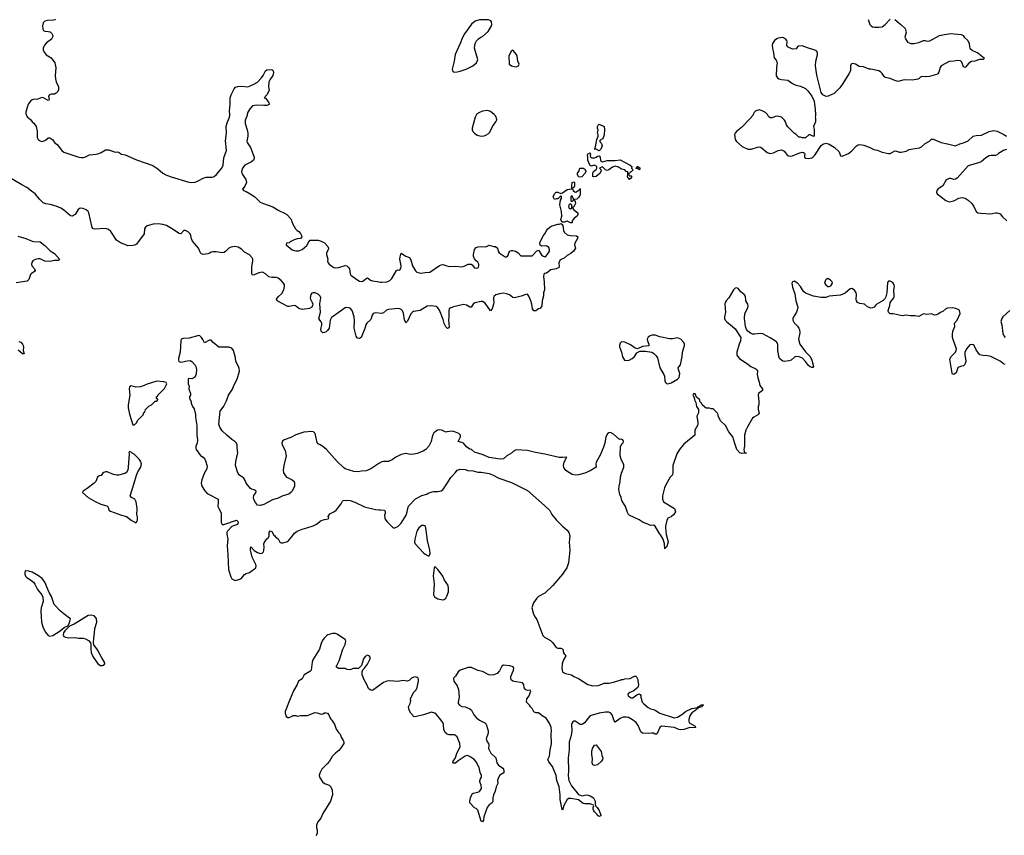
# Model space of a CAD drawing. Header units: inches. Extents: x 2293880 to 2522759, y 823965 to 1006879.
# Tile 230 of 256: x 2424655 to 2436981, y 900983 to 911188. Entities that reach past the tile are written whole.
import ezdxf

# ---------------------------------------------------------------- set-up
doc = ezdxf.new("R2010")
doc.units = ezdxf.units.IN
doc.header["$MEASUREMENT"] = 0
for name, color, linetype in [('C4920', 7, 'Continuous'), ('C4921', 7, 'Continuous'), ('C4930', 7, 'Continuous'), ('C4931', 7, 'Continuous')]:
    doc.layers.add(name, color=color, linetype=linetype)

msp = doc.modelspace()

# ---------------------------------------------------------------- linework, layer by layer
at = {"layer": 'C4920', "color": 5}
for points, elevation in [([(2424736, 910000), (2424750, 909971), (2424790, 909938), (2424811, 909910), (2424833, 909893), (2424861, 909850), (2424874, 909794), (2424873, 909713), (2424887, 909690), (2424912, 909672), (2424930, 909665), (2424950, 909667), (2424978, 909682), (2425010, 909711), (2425030, 909711), (2425070, 909685), (2425091, 909650), (2425125, 909625), (2425184, 909550), (2425206, 909530), (2425394, 909470), (2425430, 909463), (2425450, 909463), (2425470, 909469), (2425530, 909497), (2425610, 909505), (2425645, 909515), (2425674, 909526), (2425730, 909559), (2425770, 909558), (2425850, 909530), (2425870, 909535), (2425890, 909530), (2425930, 909507), (2425976, 909496), (2426115, 909435), (2426322, 909362), (2426382, 909322), (2426445, 909270), (2426485, 909245), (2426550, 909220), (2426770, 909154), (2426810, 909150), (2426850, 909154), (2426890, 909170), (2426950, 909205), (2426990, 909219), (2427070, 909219), (2427090, 909227), (2427117, 909250), (2427184, 909330), (2427203, 909370), (2427210, 909459), (2427244, 909550), (2427231, 909671), (2427244, 909770), (2427239, 909850), (2427250, 909898), (2427282, 909970), (2427285, 909990), (2427285, 910000)], 80), ([(2427504, 910000), (2427502, 909990), (2427478, 909930), (2427476, 909890), (2427502, 909810), (2427510, 909770), (2427510, 909730), (2427497, 909670), (2427504, 909650), (2427544, 909590), (2427589, 909470), (2427591, 909450), (2427581, 909430), (2427558, 909410), (2427472, 909368), (2427445, 909330), (2427433, 909290), (2427434, 909270), (2427443, 909250), (2427486, 909190), (2427493, 909150), (2427475, 909105), (2427458, 909082), (2427443, 909070), (2427456, 909050), (2427490, 909037), (2427539, 909010), (2427599, 908970), (2427667, 908907), (2427708, 908888), (2427825, 908845), (2427899, 908799), (2427970, 908768), (2427999, 908750), (2428050, 908697), (2428075, 908630), (2428108, 908570), (2428129, 908549), (2428150, 908536), (2428170, 908514), (2428182, 908490), (2428186, 908470), (2428171, 908449), (2428130, 908445), (2428090, 908434), (2428042, 908410), (2428030, 908398), (2427994, 908390), (2427992, 908370), (2428065, 908310), (2428110, 908296), (2428150, 908296), (2428190, 908314), (2428250, 908361), (2428273, 908410), (2428290, 908430), (2428390, 908429), (2428430, 908419), (2428470, 908395), (2428513, 908350), (2428519, 908330), (2428516, 908310), (2428495, 908270), (2428495, 908250), (2428511, 908190), (2428508, 908170), (2428514, 908150), (2428528, 908130), (2428563, 908103), (2428589, 908089), (2428610, 908084), (2428650, 908089), (2428730, 908113), (2428750, 908107), (2428769, 908089), (2428782, 908070), (2428790, 908010), (2428802, 907990), (2428887, 907930), (2428910, 907918), (2428930, 907913), (2428950, 907917), (2428990, 907951), (2429010, 907957), (2429048, 907930), (2429070, 907920), (2429130, 907914), (2429170, 907902), (2429190, 907902), (2429250, 907907), (2429290, 907925), (2429315, 907950), (2429370, 908051), (2429390, 908057), (2429410, 908056), (2429417, 908063), (2429424, 908076), (2429430, 908110), (2429415, 908190), (2429417, 908223), (2429424, 908256), (2429430, 908265), (2429488, 908228), (2429533, 908213), (2429550, 908185), (2429570, 908110), (2429610, 908045), (2429628, 908028), (2429676, 908016), (2429730, 908025), (2429790, 908029), (2429910, 908111), (2429930, 908121), (2429950, 908124), (2430000, 908109)], 80), ([(2430000, 907334), (2429990, 907344), (2429970, 907387), (2429958, 907438), (2429912, 907552), (2429890, 907584), (2429870, 907599), (2429810, 907609), (2429755, 907605), (2429670, 907550), (2429583, 907537), (2429570, 907530), (2429550, 907506), (2429510, 907415), (2429490, 907395), (2429473, 907433), (2429458, 907518), (2429445, 907545), (2429430, 907563), (2429412, 907572), (2429390, 907575), (2429270, 907562), (2429247, 907553), (2429210, 907519), (2429190, 907511), (2429110, 907520), (2429081, 907510), (2429069, 907491), (2429050, 907438), (2429001, 907390), (2428988, 907372), (2428974, 907326), (2428930, 907213), (2428910, 907200), (2428885, 907205), (2428875, 907215), (2428868, 907228), (2428843, 907330), (2428845, 907415), (2428841, 907470), (2428818, 907550), (2428790, 907579), (2428752, 907588), (2428730, 907583), (2428581, 907479), (2428560, 907460), (2428542, 907430), (2428530, 907327), (2428510, 907301), (2428490, 907284), (2428470, 907273), (2428450, 907270), (2428430, 907289), (2428425, 907310), (2428439, 907370), (2428436, 907390), (2428429, 907409), (2428410, 907430), (2428400, 907450), (2428422, 907530), (2428413, 907633), (2428423, 907710), (2428415, 907730), (2428393, 907753), (2428353, 907770), (2428330, 907772), (2428313, 907767), (2428300, 907750), (2428290, 907710), (2428295, 907690), (2428318, 907650), (2428324, 907630), (2428321, 907610), (2428311, 907590), (2428284, 907576), (2428190, 907563), (2428150, 907576), (2428107, 907607), (2428090, 907610), (2428030, 907598), (2428010, 907601), (2427876, 907670), (2427870, 907693), (2427890, 907720), (2427936, 907764), (2427962, 907810), (2427970, 907850), (2427968, 907870), (2427959, 907890), (2427930, 907925), (2427890, 907955), (2427870, 907962), (2427810, 907962), (2427772, 907970), (2427730, 908010), (2427704, 908024), (2427690, 908028), (2427650, 908022), (2427590, 907994), (2427570, 907993), (2427561, 908010), (2427560, 908030), (2427562, 908090), (2427573, 908170), (2427572, 908190), (2427564, 908210), (2427530, 908245), (2427470, 908279), (2427430, 908318), (2427390, 908344), (2427349, 908351), (2427296, 908344), (2427273, 908330), (2427231, 908289), (2427210, 908277), (2427190, 908271), (2427115, 908285), (2427075, 908285), (2427050, 908278), (2427033, 908267), (2427010, 908259), (2426950, 908251), (2426930, 908260), (2426920, 908270), (2426895, 908330), (2426816, 908416), (2426806, 908446), (2426798, 908490), (2426789, 908510), (2426766, 908530), (2426730, 908551), (2426710, 908550), (2426672, 908508), (2426650, 908512), (2426557, 908577), (2426491, 908611), (2426445, 908625), (2426387, 908633), (2426326, 908630), (2426250, 908607), (2426230, 908593), (2426218, 908570), (2426214, 908510), (2426119, 908381), (2426093, 908367), (2426070, 908362), (2426010, 908360), (2425990, 908365), (2425918, 908398), (2425868, 908428), (2425797, 908537), (2425765, 908565), (2425730, 908574), (2425590, 908567), (2425570, 908577), (2425562, 908590), (2425521, 908770), (2425510, 908790), (2425488, 908808), (2425450, 908825), (2425410, 908829), (2425387, 908813), (2425350, 908749), (2425310, 908729), (2425290, 908733), (2425202, 908810), (2425170, 908830), (2425110, 908855), (2425035, 908875), (2424983, 908883), (2424950, 908895), (2424901, 908941), (2424850, 909011), (2424802, 909042), (2424742, 909090), (2424681, 909121), (2424519, 909219)], 80), ([(2424630, 908478), (2424732, 908452), (2424810, 908415), (2424830, 908411), (2424911, 908410), (2424970, 908364), (2425037, 908297), (2425090, 908262), (2425151, 908190), (2425144, 908176), (2425090, 908175), (2425030, 908162), (2424970, 908166), (2424910, 908194), (2424890, 908196), (2424850, 908188), (2424818, 908170), (2424805, 908150), (2424801, 908130), (2424805, 908110), (2424839, 908070), (2424847, 908050), (2424841, 908039), (2424799, 908010), (2424790, 907999), (2424770, 907939), (2424750, 907916), (2424610, 907895)], 80), ([(2430000, 906031), (2429990, 906029), (2429938, 906050), (2429910, 906055), (2429885, 906050), (2429851, 906029), (2429841, 906019), (2429826, 905994), (2429817, 905970), (2429806, 905910), (2429775, 905850), (2429739, 905810), (2429706, 905790), (2429630, 905758), (2429590, 905750), (2429547, 905747), (2429490, 905759), (2429430, 905746), (2429364, 905716), (2429319, 905681), (2429290, 905667), (2429270, 905662), (2429210, 905661), (2429190, 905654), (2429150, 905634), (2429052, 905568), (2428990, 905542), (2428930, 905540), (2428890, 905531), (2428836, 905536), (2428730, 905569), (2428710, 905584), (2428630, 905661), (2428497, 905810), (2428450, 905849), (2428418, 905870), (2428390, 905882), (2428377, 905897), (2428352, 906010), (2428343, 906023), (2428331, 906031), (2428310, 906035), (2428210, 906028), (2428110, 905992), (2428050, 905960), (2427967, 905933), (2427946, 905914), (2427937, 905890), (2427939, 905870), (2427976, 905796), (2427990, 905730), (2427960, 905610), (2427954, 905550), (2427958, 905518), (2427964, 905504), (2427990, 905470), (2428065, 905430), (2428091, 905410), (2428096, 905390), (2428095, 905350), (2428067, 905290), (2428051, 905270), (2428025, 905250), (2427950, 905232), (2427890, 905200), (2427818, 905182), (2427710, 905120), (2427670, 905109), (2427633, 905113), (2427605, 905145), (2427586, 905186), (2427581, 905210), (2427586, 905234), (2427612, 905268), (2427613, 905290), (2427590, 905305), (2427555, 905315), (2427543, 905323), (2427489, 905389), (2427475, 905430), (2427459, 905450), (2427407, 905487), (2427390, 905510), (2427382, 905530), (2427358, 905610), (2427362, 905658), (2427386, 905770), (2427377, 905830), (2427377, 905870), (2427369, 905889), (2427349, 905910), (2427310, 905936), (2427248, 905988), (2427190, 906045), (2427159, 906090), (2427149, 906129), (2427164, 906290), (2427210, 906351), (2427243, 906417), (2427268, 906492), (2427317, 906563), (2427335, 906610), (2427376, 906690), (2427407, 906790), (2427403, 906823), (2427393, 906850), (2427359, 906910), (2427357, 906957), (2427333, 907050), (2427310, 907079), (2427272, 907092), (2427148, 907090), (2427075, 907150), (2427050, 907178), (2427030, 907177), (2426970, 907144), (2426948, 907188), (2426931, 907210), (2426910, 907232), (2426896, 907236), (2426776, 907204), (2426701, 907199), (2426678, 907190), (2426670, 907170), (2426665, 907030), (2426641, 906950), (2426641, 906930), (2426648, 906910), (2426670, 906904), (2426694, 906906), (2426750, 906921), (2426790, 906925), (2426810, 906911), (2426850, 906865), (2426859, 906850), (2426868, 906810), (2426864, 906756), (2426850, 906718), (2426835, 906705), (2426810, 906695), (2426770, 906698), (2426765, 906690), (2426762, 906630), (2426777, 906597), (2426772, 906570), (2426791, 906510), (2426791, 906490), (2426782, 906470), (2426782, 906450), (2426802, 906410), (2426802, 906390), (2426818, 906350), (2426837, 906317), (2426855, 906250), (2426855, 906210), (2426871, 906109), (2426871, 905990), (2426881, 905930), (2426876, 905890), (2426861, 905850), (2426859, 905830), (2426863, 905810), (2426917, 905737), (2426953, 905713), (2426971, 905690), (2426981, 905670), (2427000, 905600), (2426996, 905570), (2426966, 905510), (2426936, 905430), (2426926, 905390), (2426936, 905350), (2426971, 905291), (2427001, 905261), (2427025, 905245), (2427138, 905190), (2427141, 905150), (2427137, 905097), (2427146, 905070), (2427164, 905044), (2427175, 905015), (2427178, 904898), (2427190, 904871), (2427211, 904871), (2427370, 904926), (2427386, 904910), (2427391, 904891), (2427382, 904870), (2427330, 904856), (2427310, 904845), (2427256, 904790), (2427247, 904770), (2427247, 904750), (2427259, 904690), (2427251, 904610), (2427262, 904490), (2427270, 904310), (2427296, 904216), (2427311, 904190), (2427350, 904172), (2427370, 904173), (2427410, 904188), (2427434, 904206), (2427470, 904245), (2427490, 904257), (2427530, 904270), (2427563, 904297), (2427590, 904311), (2427610, 904330), (2427613, 904350), (2427609, 904370), (2427564, 904464), (2427544, 904550), (2427543, 904577), (2427550, 904591), (2427588, 904548), (2427630, 904520), (2427670, 904509), (2427690, 904511), (2427706, 904530), (2427712, 904548), (2427717, 904590), (2427713, 904630), (2427717, 904643), (2427750, 904694), (2427762, 904698), (2427776, 904724), (2427778, 904770), (2427789, 904791), (2427810, 904782), (2427838, 904738), (2427850, 904731), (2427858, 904718), (2427890, 904691), (2427912, 904650), (2427930, 904643), (2427950, 904643), (2428010, 904659), (2428055, 904710), (2428095, 904765), (2428130, 904790), (2428190, 904815), (2428250, 904828), (2428330, 904855), (2428370, 904875), (2428430, 904922), (2428470, 904935), (2428518, 904942), (2428526, 904950), (2428518, 904970), (2428536, 905004), (2428589, 905030), (2428617, 905050), (2428678, 905130), (2428696, 905164), (2428706, 905170), (2428730, 905176), (2428790, 905171), (2428850, 905151), (2428970, 905091), (2429110, 905059), (2429150, 905055), (2429170, 905057), (2429222, 905050), (2429231, 905031), (2429231, 905010), (2429223, 904990), (2429224, 904950), (2429230, 904938), (2429251, 904910), (2429330, 904831), (2429350, 904831), (2429390, 904848), (2429432, 904890), (2429492, 904990), (2429506, 905030), (2429512, 905070), (2429521, 905099), (2429609, 905191), (2429690, 905236), (2429750, 905251), (2429770, 905265), (2429818, 905282), (2429834, 905286), (2429890, 905285), (2429930, 905292), (2429950, 905305), (2430000, 905381)], 120), ([(2424643, 907163), (2424670, 907152), (2424690, 907130), (2424700, 907110), (2424703, 907090), (2424698, 907050), (2424711, 907009), (2424690, 907006), (2424635, 907055)], 80), ([(2430000, 904135), (2429974, 904174), (2429950, 904224), (2429930, 904254), (2429890, 904309), (2429850, 904348), (2429843, 904330), (2429829, 904230), (2429843, 904130), (2429836, 903990), (2429848, 903968), (2429890, 903943), (2429910, 903936), (2429950, 903930), (2429970, 903933), (2429990, 903948), (2430000, 903975)], 120), ([(2430000, 902252), (2429984, 902264), (2429964, 902304), (2429960, 902370), (2429950, 902392), (2429912, 902450), (2429870, 902497), (2429850, 902512), (2429810, 902525), (2429710, 902490), (2429606, 902466), (2429590, 902470), (2429550, 902509), (2429529, 902550), (2429524, 902590), (2429544, 902630), (2429549, 902650), (2429553, 902670), (2429549, 902690), (2429583, 902770), (2429616, 902804), (2429630, 902831), (2429649, 902910), (2429649, 902930), (2429641, 902950), (2429630, 902959), (2429610, 902965), (2429590, 902963), (2429558, 902950), (2429530, 902921), (2429510, 902912), (2429450, 902918), (2429390, 902907), (2429290, 902917), (2429250, 902912), (2429210, 902896), (2429090, 902806), (2429070, 902796), (2429050, 902797), (2429030, 902810), (2429021, 902821), (2429002, 902870), (2428966, 902926), (2428942, 902990), (2428942, 903030), (2428949, 903051), (2428970, 903072), (2429010, 903125), (2429042, 903190), (2429042, 903210), (2429030, 903228), (2429010, 903238), (2428980, 903220), (2428958, 903190), (2428932, 903108), (2428894, 903070), (2428831, 903069), (2428790, 903055), (2428756, 903056), (2428730, 903068), (2428646, 903070), (2428618, 903090), (2428655, 903165), (2428699, 903310), (2428729, 903370), (2428739, 903410), (2428735, 903430), (2428630, 903499), (2428610, 903506), (2428570, 903509), (2428511, 903489), (2428499, 903481), (2428466, 903450), (2428443, 903417), (2428423, 903370), (2428406, 903310), (2428323, 903177), (2428316, 903150), (2428303, 903050), (2428288, 903032), (2428216, 902990), (2428190, 902939), (2428147, 902913), (2428139, 902901), (2428128, 902870), (2428084, 902790), (2428040, 902690), (2427979, 902530), (2427977, 902510), (2427991, 902471), (2428010, 902455), (2428030, 902455), (2428066, 902474), (2428070, 902482), (2428110, 902482), (2428130, 902472), (2428170, 902481), (2428258, 902482), (2428350, 902518), (2428377, 902517), (2428430, 902498), (2428450, 902501), (2428470, 902515), (2428490, 902517), (2428510, 902511), (2428526, 902490), (2428537, 902457), (2428550, 902434), (2428564, 902424), (2428582, 902390), (2428595, 902375), (2428618, 902310), (2428645, 902270), (2428665, 902250), (2428678, 902210), (2428705, 902170), (2428711, 902150), (2428711, 902130), (2428672, 902068), (2428650, 902043), (2428608, 902012), (2428565, 901970), (2428531, 901909), (2428504, 901876), (2428439, 901810), (2428410, 901758), (2428405, 901730), (2428408, 901710), (2428447, 901650), (2428472, 901630), (2428530, 901611), (2428551, 901591), (2428568, 901548), (2428570, 901490), (2428545, 901410), (2428450, 901254), (2428425, 901195), (2428386, 901150), (2428371, 901110), (2428371, 901070), (2428378, 901050), (2428378, 901010), (2428372, 900990), (2428365, 900975)], 120)]:
    msp.add_lwpolyline(points, dxfattribs=dict(at, elevation=elevation))
at = {"layer": 'C4920', "color": 5, "elevation": 120}
for points in [[(2426370, 906664), (2426250, 906629), (2426212, 906610), (2426165, 906595), (2426110, 906592), (2426050, 906608), (2426030, 906595), (2426026, 906570), (2426034, 906490), (2426014, 906370), (2426012, 906330), (2426030, 906251), (2426070, 906118), (2426090, 906118), (2426122, 906150), (2426130, 906172), (2426206, 906250), (2426206, 906270), (2426222, 906278), (2426228, 906310), (2426270, 906352), (2426306, 906370), (2426350, 906414), (2426370, 906414), (2426386, 906430), (2426382, 906442), (2426366, 906450), (2426366, 906470), (2426382, 906478), (2426386, 906490), (2426468, 906572), (2426495, 906630), (2426488, 906648), (2426458, 906658)], [(2426030, 905786), (2426022, 905770), (2426025, 905750), (2426014, 905590), (2426007, 905553), (2425990, 905522), (2425970, 905509), (2425890, 905489), (2425870, 905489), (2425830, 905499), (2425750, 905529), (2425730, 905529), (2425710, 905522), (2425692, 905510), (2425675, 905485), (2425650, 905482), (2425630, 905462), (2425607, 905410), (2425589, 905390), (2425499, 905321), (2425451, 905290), (2425441, 905270), (2425510, 905211), (2425600, 905160), (2425670, 905125), (2425746, 905106), (2425763, 905090), (2425771, 905050), (2425790, 905037), (2425930, 904987), (2425990, 904971), (2426050, 904925), (2426110, 904894), (2426127, 904913), (2426128, 904930), (2426128, 904970), (2426122, 904990), (2426125, 905070), (2426114, 905154), (2426097, 905190), (2426054, 905210), (2426036, 905230), (2426089, 905390), (2426116, 905490), (2426133, 905530), (2426172, 905588), (2426179, 905630), (2426166, 905666), (2426150, 905689), (2426086, 905750), (2426063, 905763), (2426050, 905778)], [(2429710, 904861), (2429690, 904859), (2429650, 904829), (2429626, 904790), (2429600, 904690), (2429598, 904650), (2429606, 904630), (2429710, 904518), (2429730, 904500), (2429770, 904478), (2429782, 904478), (2429794, 904510), (2429789, 904550), (2429758, 904670), (2429739, 904830), (2429730, 904854)], [(2424727, 904293), (2424722, 904290), (2424718, 904270), (2424718, 904250), (2424726, 904226), (2424742, 904210), (2424790, 904181), (2424826, 904150), (2424844, 904124), (2424878, 904058), (2424933, 903993), (2424944, 903964), (2424948, 903910), (2424925, 903830), (2424919, 903790), (2424929, 903650), (2424946, 903590), (2424974, 903530), (2425010, 903484), (2425030, 903473), (2425070, 903483), (2425161, 903539), (2425210, 903582), (2425256, 903604), (2425277, 903643), (2425292, 903692), (2425250, 903719), (2425166, 903786), (2425087, 903870), (2425054, 903970), (2425022, 904022), (2424969, 904149), (2424935, 904195), (2424889, 904230), (2424810, 904276), (2424770, 904289)], [(2425550, 903738), (2425512, 903732), (2425335, 903625), (2425280, 903600), (2425220, 903540), (2425205, 903515), (2425197, 903490), (2425207, 903470), (2425230, 903460), (2425270, 903454), (2425350, 903457), (2425390, 903451), (2425450, 903451), (2425480, 903440), (2425518, 903418), (2425543, 903390), (2425547, 903370), (2425544, 903310), (2425548, 903272), (2425570, 903221), (2425631, 903130), (2425667, 903107), (2425690, 903106), (2425709, 903111), (2425718, 903122), (2425722, 903130), (2425716, 903150), (2425682, 903202), (2425630, 903302), (2425584, 903364), (2425578, 903390), (2425581, 903450), (2425592, 903510), (2425595, 903570), (2425622, 903650), (2425617, 903697), (2425589, 903729)]]:
    msp.add_lwpolyline(points, close=True, dxfattribs=at)
at = {"layer": 'C4921', "color": 5, "elevation": 80}
for points in [[(2425104, 911196), (2425093, 911187), (2425078, 911182), (2425002, 911178), (2424970, 911170), (2424950, 911149), (2424942, 911110), (2424945, 911070), (2424953, 911053), (2424970, 911044), (2425010, 911042), (2425035, 911035), (2425057, 911017), (2425068, 910990), (2425066, 910970), (2425054, 910946), (2424990, 910898), (2424965, 910870), (2424949, 910830), (2424950, 910810), (2424962, 910782), (2424986, 910750), (2425050, 910713), (2425096, 910650), (2425107, 910587), (2425099, 910490), (2425101, 910450), (2425112, 910412), (2425142, 910350), (2425140, 910310), (2425131, 910289), (2425112, 910268), (2425090, 910258), (2425050, 910256), (2425028, 910250), (2425017, 910230), (2425024, 910190), (2425020, 910180), (2425010, 910176), (2424952, 910212), (2424930, 910216), (2424870, 910189), (2424830, 910192), (2424810, 910187), (2424788, 910170), (2424762, 910130), (2424747, 910090), (2424733, 910030), (2424731, 910010), (2424736, 910000)], [(2427285, 910000), (2427282, 910050), (2427289, 910129), (2427288, 910212), (2427301, 910250), (2427338, 910322), (2427357, 910343), (2427386, 910354), (2427430, 910358), (2427510, 910350), (2427530, 910355), (2427595, 910385), (2427630, 910408), (2427681, 910459), (2427704, 910490), (2427730, 910547), (2427750, 910561), (2427810, 910565), (2427827, 910547), (2427830, 910526), (2427823, 910490), (2427785, 910435), (2427774, 910410), (2427769, 910350), (2427776, 910304), (2427750, 910249), (2427714, 910210), (2427730, 910205), (2427750, 910186), (2427774, 910150), (2427781, 910130), (2427770, 910121), (2427750, 910115), (2427710, 910113), (2427620, 910120), (2427570, 910110), (2427541, 910079), (2427510, 910030), (2427504, 910000)]]:
    msp.add_lwpolyline(points, dxfattribs=at)
at = {"layer": 'C4930', "color": 5}
for points, elevation in [([(2430372, 910000), (2430355, 909970), (2430317, 909830), (2430317, 909810), (2430328, 909788), (2430347, 909767), (2430383, 909743), (2430430, 909730), (2430470, 909734), (2430490, 909742), (2430520, 909760), (2430539, 909781), (2430572, 909850), (2430616, 909910), (2430626, 909934), (2430622, 909962), (2430606, 909990), (2430594, 910000)], 120), ([(2433838, 910000), (2433833, 909990), (2433800, 909950), (2433690, 909841), (2433627, 909790), (2433611, 909770), (2433604, 909750), (2433611, 909691), (2433626, 909666), (2433701, 909601), (2433770, 909570), (2433810, 909567), (2433890, 909595), (2433917, 909597), (2433933, 909593), (2434010, 909528), (2434050, 909515), (2434090, 909524), (2434150, 909553), (2434190, 909559), (2434224, 909544), (2434243, 909523), (2434265, 909490), (2434290, 909482), (2434330, 909486), (2434410, 909520), (2434450, 909530), (2434468, 909528), (2434480, 909520), (2434485, 909510), (2434479, 909490), (2434479, 909470), (2434483, 909463), (2434496, 909456), (2434530, 909452), (2434570, 909461), (2434584, 909470), (2434607, 909493), (2434686, 909614), (2434710, 909631), (2434750, 909642), (2434790, 909631), (2434852, 909592), (2434915, 909535), (2434930, 909486), (2434950, 909481), (2435030, 909515), (2435070, 909548), (2435130, 909610), (2435150, 909624), (2435170, 909628), (2435220, 909620), (2435290, 909594), (2435346, 909566), (2435390, 909557), (2435450, 909530), (2435530, 909513), (2435550, 909516), (2435610, 909548), (2435630, 909545), (2435670, 909531), (2435691, 909531), (2435750, 909542), (2435790, 909565), (2435810, 909570), (2435917, 909583), (2435943, 909597), (2435990, 909638), (2436043, 909670), (2436070, 909694), (2436090, 909693), (2436192, 909652), (2436270, 909637), (2436370, 909608), (2436425, 909635), (2436470, 909646), (2436530, 909671), (2436590, 909730), (2436630, 909740), (2436695, 909745), (2436790, 909788), (2436850, 909800), (2436890, 909793), (2436973, 909753), (2437010, 909731)], 120), ([(2434616, 910000), (2434616, 909984), (2434612, 909970), (2434618, 909950), (2434618, 909910), (2434592, 909850), (2434599, 909819), (2434600, 909740), (2434590, 909728), (2434550, 909748), (2434533, 909747), (2434490, 909708), (2434452, 909708), (2434430, 909718), (2434410, 909718), (2434370, 909758), (2434350, 909768), (2434270, 909848), (2434254, 909874), (2434241, 909910), (2434229, 909930), (2434190, 909969), (2434161, 909979), (2434130, 909981), (2434070, 909961), (2434050, 909961), (2434030, 909979), (2434016, 910000)], 120), ([(2437010, 909564), (2436969, 909551), (2436907, 909513), (2436890, 909497), (2436871, 909489), (2436810, 909489), (2436790, 909484), (2436750, 909458), (2436691, 909410), (2436670, 909400), (2436530, 909361), (2436390, 909207), (2436370, 909194), (2436350, 909190), (2436310, 909201), (2436290, 909200), (2436266, 909190), (2436250, 909176), (2436209, 909111), (2436152, 909070), (2436137, 909050), (2436130, 909030), (2436140, 909010), (2436250, 908924), (2436290, 908910), (2436350, 908920), (2436410, 908956), (2436430, 908961), (2436458, 908962), (2436490, 908954), (2436530, 908931), (2436570, 908891), (2436599, 908850), (2436627, 908790), (2436650, 908773), (2436687, 908767), (2436810, 908758), (2436870, 908771), (2436890, 908771), (2436930, 908758), (2436960, 908720), (2437011, 908670)], 120), ([(2430000, 908109), (2430030, 908100), (2430110, 908106), (2430190, 908097), (2430217, 908103), (2430270, 908129), (2430290, 908130), (2430308, 908128), (2430320, 908120), (2430350, 908085), (2430370, 908079), (2430390, 908084), (2430397, 908090), (2430403, 908110), (2430401, 908130), (2430390, 908153), (2430369, 908169), (2430350, 908194), (2430335, 908230), (2430335, 908250), (2430350, 908312), (2430370, 908338), (2430393, 908347), (2430430, 908351), (2430490, 908347), (2430530, 908365), (2430590, 908351), (2430610, 908351), (2430636, 908330), (2430646, 908290), (2430658, 908270), (2430730, 908223), (2430750, 908221), (2430762, 908230), (2430770, 908242), (2430776, 908270), (2430789, 908290), (2430810, 908300), (2430830, 908301), (2430862, 908290), (2430895, 908270), (2430930, 908235), (2431050, 908232), (2431070, 908234), (2431080, 908240), (2431130, 908298), (2431150, 908303), (2431185, 908245), (2431208, 908228), (2431230, 908221), (2431250, 908236), (2431275, 908270), (2431287, 908290), (2431289, 908310), (2431277, 908337), (2431250, 908359), (2431190, 908355), (2431170, 908365), (2431166, 908386), (2431171, 908410), (2431210, 908488), (2431237, 908523), (2431248, 908550), (2431266, 908570), (2431310, 908606), (2431390, 908631), (2431410, 908631), (2431430, 908638), (2431447, 908627), (2431454, 908614), (2431462, 908550), (2431470, 908531), (2431510, 908497), (2431548, 908488), (2431625, 908485), (2431642, 908470), (2431638, 908450), (2431606, 908390), (2431601, 908370), (2431611, 908330), (2431588, 908292), (2431556, 908264), (2431510, 908237), (2431470, 908205), (2431432, 908188), (2431422, 908178), (2431405, 908150), (2431407, 908090), (2431398, 908082), (2431371, 908070), (2431302, 908058), (2431250, 908018), (2431228, 908012), (2431217, 908003), (2431213, 907970), (2431220, 907910), (2431225, 907810), (2431214, 907770), (2431212, 907732), (2431197, 907670), (2431190, 907609), (2431170, 907575), (2431150, 907569), (2431116, 907544), (2431090, 907545), (2431073, 907570), (2431065, 907630), (2431054, 907670), (2431028, 907728), (2431010, 907752), (2430990, 907751), (2430934, 907730), (2430850, 907707), (2430830, 907713), (2430787, 907747), (2430750, 907760), (2430710, 907766), (2430660, 907760), (2430615, 907745), (2430596, 907730), (2430586, 907714), (2430584, 907690), (2430589, 907650), (2430586, 907630), (2430570, 907569), (2430550, 907545), (2430483, 907643), (2430450, 907663), (2430430, 907664), (2430354, 907646), (2430333, 907630), (2430308, 907592), (2430290, 907591), (2430250, 907616), (2430210, 907623), (2430084, 907596), (2430050, 907584), (2430033, 907570), (2430026, 907550), (2430028, 907472), (2430024, 907430), (2430033, 907347), (2430028, 907332), (2430010, 907325), (2430000, 907334)], 80), ([(2436990, 906874), (2436970, 906881), (2436930, 906914), (2436810, 906973), (2436770, 906983), (2436710, 906985), (2436675, 906995), (2436632, 907050), (2436604, 907110), (2436590, 907121), (2436570, 907126), (2436550, 907118), (2436510, 907075), (2436488, 907030), (2436485, 906990), (2436495, 906950), (2436499, 906910), (2436487, 906873), (2436470, 906855), (2436446, 906854), (2436410, 906842), (2436398, 906830), (2436377, 906770), (2436350, 906749), (2436334, 906754), (2436327, 906767), (2436300, 906940), (2436301, 906950), (2436313, 906970), (2436369, 907030), (2436379, 907050), (2436381, 907070), (2436375, 907090), (2436332, 907210), (2436330, 907250), (2436336, 907290), (2436360, 907350), (2436359, 907390), (2436392, 907430), (2436429, 907510), (2436418, 907550), (2436410, 907558), (2436374, 907574), (2436330, 907581), (2436270, 907579), (2436250, 907569), (2436210, 907537), (2436190, 907529), (2436150, 907503), (2436130, 907496), (2436110, 907493), (2436066, 907506), (2436010, 907501), (2435970, 907506), (2435910, 907476), (2435863, 907483), (2435802, 907482), (2435750, 907489), (2435704, 907484), (2435590, 907506), (2435550, 907509), (2435530, 907530), (2435527, 907550), (2435546, 907610), (2435553, 907650), (2435596, 907710), (2435600, 907730), (2435596, 907810), (2435607, 907850), (2435603, 907870), (2435591, 907890), (2435570, 907910), (2435550, 907918), (2435530, 907916), (2435519, 907901), (2435510, 907770), (2435498, 907722), (2435485, 907695), (2435464, 907676), (2435377, 907623), (2435350, 907593), (2435330, 907581), (2435310, 907577), (2435270, 907597), (2435230, 907629), (2435170, 907638), (2435141, 907650), (2435130, 907670), (2435127, 907690), (2435132, 907750), (2435127, 907770), (2435104, 907804), (2435070, 907826), (2435050, 907821), (2434990, 907767), (2434930, 907741), (2434790, 907730), (2434748, 907712), (2434690, 907712), (2434590, 907730), (2434490, 907768), (2434467, 907787), (2434430, 907848), (2434390, 907892), (2434350, 907915), (2434327, 907910), (2434319, 907890), (2434330, 907843), (2434359, 907759), (2434370, 907670), (2434394, 907590), (2434392, 907570), (2434379, 907530), (2434337, 907463), (2434332, 907450), (2434334, 907430), (2434350, 907397), (2434393, 907353), (2434410, 907330), (2434418, 907310), (2434420, 907270), (2434403, 907190), (2434422, 907130), (2434490, 907034), (2434550, 906975), (2434573, 906930), (2434591, 906849), (2434582, 906838), (2434570, 906837), (2434550, 906844), (2434530, 906860), (2434493, 906913), (2434453, 906953), (2434411, 906971), (2434370, 906972), (2434354, 906966), (2434312, 906928), (2434282, 906918), (2434230, 906912), (2434210, 906917), (2434190, 906927), (2434168, 906948), (2434157, 906977), (2434144, 907050), (2434145, 907130), (2434130, 907156), (2434050, 907208), (2433956, 907256), (2433930, 907261), (2433853, 907253), (2433830, 907254), (2433805, 907265), (2433770, 907290), (2433753, 907313), (2433740, 907350), (2433730, 907450), (2433734, 907510), (2433770, 907582), (2433774, 907610), (2433770, 907630), (2433746, 907670), (2433742, 907730), (2433726, 907750), (2433684, 907784), (2433650, 907824), (2433630, 907833), (2433610, 907828), (2433590, 907810), (2433532, 907708), (2433497, 907670), (2433487, 907650), (2433481, 907630), (2433490, 907530), (2433477, 907470), (2433479, 907450), (2433487, 907430), (2433506, 907406), (2433579, 907350), (2433610, 907319), (2433683, 907210), (2433679, 907170), (2433661, 907130), (2433631, 907030), (2433634, 906990), (2433640, 906980), (2433667, 906947), (2433770, 906877), (2433807, 906847), (2433870, 906819), (2433881, 906810), (2433890, 906790), (2433888, 906750), (2433893, 906713), (2433913, 906653), (2433921, 906610), (2433955, 906570), (2433954, 906550), (2433903, 906510), (2433899, 906490), (2433907, 906410), (2433906, 906370), (2433898, 906350), (2433898, 906310), (2433911, 906270), (2433902, 906250), (2433844, 906216), (2433830, 906202), (2433765, 906095), (2433743, 906050), (2433727, 905990), (2433727, 905853), (2433718, 905810), (2433724, 905784), (2433730, 905774), (2433754, 905770), (2433750, 905766), (2433690, 905762), (2433670, 905769), (2433634, 905810), (2433606, 905886), (2433584, 905970), (2433533, 906030), (2433489, 906109), (2433429, 906170), (2433398, 906230), (2433398, 906250), (2433390, 906266), (2433346, 906310), (2433330, 906318), (2433310, 906318), (2433290, 906326), (2433250, 906326), (2433230, 906338), (2433198, 906370), (2433188, 906390), (2433168, 906410), (2433168, 906430), (2433127, 906467), (2433110, 906506), (2433090, 906506), (2433082, 906490), (2433100, 906460), (2433102, 906430), (2433117, 906397), (2433126, 906350), (2433151, 906310), (2433151, 906270), (2433131, 906229), (2433143, 906150), (2433142, 906130), (2433138, 906110), (2433108, 906050), (2433107, 905990), (2432970, 905878), (2432915, 905810), (2432883, 905757), (2432833, 905610), (2432832, 905528), (2432825, 905495), (2432796, 905464), (2432745, 905370), (2432728, 905330), (2432702, 905230), (2432701, 905190), (2432715, 905155), (2432850, 905070), (2432866, 905030), (2432844, 904996), (2432811, 904969), (2432770, 904949), (2432757, 904923), (2432740, 904850), (2432740, 904830), (2432747, 904747), (2432770, 904670), (2432771, 904650), (2432750, 904586), (2432738, 904582), (2432730, 904566), (2432727, 904630), (2432708, 904690), (2432686, 904730), (2432654, 904770), (2432610, 904849), (2432590, 904864), (2432550, 904859), (2432517, 904877), (2432458, 904898), (2432410, 904928), (2432286, 904990), (2432276, 904996), (2432262, 905022), (2432237, 905097), (2432193, 905173), (2432185, 905210), (2432169, 905249), (2432157, 905310), (2432159, 905350), (2432173, 905407), (2432177, 905470), (2432188, 905512), (2432219, 905590), (2432219, 905619), (2432183, 905690), (2432173, 905730), (2432174, 905846), (2432195, 905885), (2432210, 905894), (2432214, 905910), (2432206, 905930), (2432190, 905938), (2432170, 905935), (2432160, 905940), (2432090, 906001), (2432050, 906021), (2432030, 906019), (2432014, 906006), (2431992, 905968), (2431978, 905890), (2431962, 905838), (2431920, 905740), (2431872, 905650), (2431868, 905628), (2431873, 905590), (2431798, 905542), (2431730, 905513), (2431650, 905493), (2431609, 905489), (2431570, 905497), (2431537, 905517), (2431490, 905549), (2431466, 905586), (2431461, 905610), (2431469, 905650), (2431482, 905670), (2431488, 905692), (2431506, 905710), (2431495, 905715), (2431451, 905709), (2431410, 905709), (2431230, 905752), (2431110, 905772), (2431010, 905796), (2430870, 905806), (2430833, 905787), (2430810, 905765), (2430751, 905730), (2430710, 905694), (2430670, 905689), (2430530, 905709), (2430446, 905746), (2430350, 905775), (2430309, 905809), (2430290, 905815), (2430250, 905842), (2430209, 905890), (2430190, 905899), (2430142, 905910), (2430174, 905970), (2430171, 905991), (2430150, 906012), (2430110, 906029), (2430070, 906039), (2430000, 906031)], 120), ([(2437049, 907551), (2436962, 907470), (2436949, 907450), (2436939, 907410), (2436951, 907370), (2436963, 907263), (2436973, 907233), (2436991, 907210)], 120), ([(2430000, 905381), (2430050, 905458), (2430110, 905522), (2430130, 905551), (2430170, 905562), (2430230, 905558), (2430266, 905546), (2430330, 905545), (2430390, 905526), (2430430, 905526), (2430531, 905511), (2430574, 905494), (2430652, 905450), (2430810, 905396), (2431010, 905296), (2431225, 905110), (2431290, 905045), (2431318, 904998), (2431371, 904930), (2431450, 904851), (2431510, 904801), (2431531, 904770), (2431542, 904730), (2431533, 904650), (2431541, 904550), (2431535, 904470), (2431523, 904390), (2431503, 904330), (2431450, 904250), (2431327, 904110), (2431230, 904014), (2431150, 903970), (2431127, 903950), (2431085, 903890), (2431067, 903830), (2431088, 903750), (2431108, 903710), (2431130, 903681), (2431202, 903482), (2431223, 903463), (2431300, 903420), (2431330, 903390), (2431370, 903334), (2431390, 903326), (2431430, 903324), (2431456, 903310), (2431464, 903264), (2431470, 903252), (2431485, 903245), (2431491, 903230), (2431463, 903177), (2431447, 903130), (2431443, 903070), (2431451, 903030), (2431461, 903021), (2431488, 903008), (2431562, 902990), (2431592, 902970), (2431650, 902945), (2431768, 902868), (2431831, 902851), (2431901, 902859), (2431970, 902885), (2432030, 902886), (2432090, 902898), (2432170, 902922), (2432190, 902932), (2432210, 902932), (2432230, 902942), (2432295, 902945), (2432336, 902964), (2432350, 902974), (2432370, 902972), (2432391, 902931), (2432391, 902910), (2432401, 902870), (2432399, 902841), (2432392, 902830), (2432335, 902785), (2432292, 902770), (2432270, 902753), (2432267, 902750), (2432270, 902726), (2432310, 902703), (2432330, 902703), (2432380, 902740), (2432411, 902751), (2432424, 902744), (2432431, 902731), (2432431, 902710), (2432448, 902648), (2432467, 902627), (2432523, 902583), (2432550, 902567), (2432590, 902557), (2432610, 902547), (2432669, 902509), (2432849, 902451), (2432890, 902459), (2432957, 902503), (2432990, 902530), (2433069, 902570), (2433139, 902581), (2433142, 902590), (2433163, 902597), (2433178, 902610), (2433190, 902613), (2433210, 902616), (2433216, 902610), (2433197, 902603), (2433190, 902590), (2433142, 902578), (2433145, 902570), (2433122, 902558), (2433117, 902550), (2433067, 902513), (2433042, 902478), (2433030, 902430), (2433030, 902410), (2433036, 902396), (2433045, 902385), (2433111, 902350), (2433114, 902330), (2433030, 902328), (2432970, 902308), (2432930, 902303), (2432907, 902307), (2432870, 902325), (2432850, 902330), (2432690, 902347), (2432667, 902333), (2432630, 902249), (2432610, 902249), (2432590, 902259), (2432570, 902261), (2432530, 902257), (2432450, 902262), (2432430, 902278), (2432397, 902357), (2432372, 902392), (2432328, 902428), (2432275, 902455), (2432250, 902460), (2432210, 902461), (2432170, 902442), (2432110, 902397), (2432095, 902415), (2432070, 902492), (2432050, 902515), (2432030, 902524), (2431990, 902524), (2431908, 902512), (2431810, 902483), (2431788, 902470), (2431724, 902390), (2431710, 902378), (2431690, 902369), (2431670, 902370), (2431610, 902409), (2431590, 902409), (2431578, 902402), (2431569, 902391), (2431564, 902370), (2431567, 902290), (2431560, 902230), (2431532, 902148), (2431532, 902050), (2431522, 901950), (2431527, 901790), (2431522, 901730), (2431530, 901670), (2431563, 901603), (2431650, 901494), (2431690, 901476), (2431750, 901488), (2431770, 901485), (2431796, 901476), (2431838, 901450), (2431858, 901410), (2431857, 901377), (2431862, 901350), (2431885, 901330), (2431910, 901292), (2431930, 901234), (2431930, 901226), (2431910, 901218), (2431890, 901229), (2431884, 901244), (2431850, 901275), (2431841, 901290), (2431834, 901310), (2431834, 901330), (2431842, 901350), (2431838, 901358), (2431795, 901375), (2431730, 901375), (2431710, 901379), (2431650, 901425), (2431555, 901445), (2431530, 901443), (2431510, 901429), (2431465, 901355), (2431450, 901298), (2431444, 901304), (2431422, 901430), (2431420, 901490), (2431406, 901590), (2431378, 901670), (2431370, 901730), (2431323, 901843), (2431280, 901900), (2431268, 901930), (2431289, 901971), (2431295, 902050), (2431311, 902129), (2431308, 902250), (2431313, 902290), (2431308, 902330), (2431290, 902379), (2431247, 902447), (2431197, 902477), (2431150, 902513), (2431114, 902514), (2431090, 902528), (2431069, 902569), (2431049, 902589), (2431038, 902610), (2430998, 902650), (2431002, 902690), (2431033, 902727), (2431055, 902790), (2431050, 902798), (2431010, 902795), (2430990, 902802), (2430969, 902829), (2430965, 902870), (2430951, 902891), (2430845, 902905), (2430829, 902910), (2430808, 902928), (2430802, 902950), (2430805, 902970), (2430838, 903050), (2430840, 903070), (2430832, 903090), (2430790, 903103), (2430710, 903110), (2430690, 903098), (2430661, 903039), (2430632, 903008), (2430590, 902992), (2430550, 902987), (2430529, 902989), (2430450, 903032), (2430390, 903044), (2430310, 903081), (2430270, 903083), (2430170, 903050), (2430142, 903030), (2430110, 902975), (2430085, 902950), (2430091, 902910), (2430132, 902852), (2430146, 902806), (2430158, 902710), (2430142, 902650), (2430145, 902630), (2430161, 902610), (2430190, 902595), (2430230, 902589), (2430290, 902567), (2430309, 902549), (2430340, 902490), (2430370, 902458), (2430410, 902425), (2430478, 902390), (2430495, 902375), (2430519, 902290), (2430518, 902262), (2430496, 902190), (2430508, 902150), (2430523, 902130), (2430527, 902110), (2430525, 902070), (2430531, 902050), (2430551, 902010), (2430616, 901950), (2430626, 901890), (2430650, 901861), (2430701, 901821), (2430711, 901810), (2430716, 901790), (2430715, 901765), (2430667, 901733), (2430643, 901697), (2430636, 901670), (2430641, 901630), (2430621, 901590), (2430607, 901533), (2430586, 901490), (2430576, 901450), (2430576, 901410), (2430571, 901390), (2430530, 901364), (2430505, 901330), (2430465, 901215), (2430461, 901170), (2430450, 901149), (2430430, 901158), (2430390, 901298), (2430370, 901318), (2430350, 901328), (2430289, 901390), (2430289, 901410), (2430299, 901450), (2430320, 901500), (2430330, 901511), (2430390, 901521), (2430410, 901531), (2430434, 901570), (2430432, 901610), (2430417, 901650), (2430416, 901664), (2430423, 901690), (2430435, 901710), (2430434, 901730), (2430418, 901770), (2430405, 901830), (2430370, 901901), (2430348, 901928), (2430302, 901962), (2430270, 901978), (2430250, 901980), (2430230, 901972), (2430170, 901929), (2430144, 901916), (2430110, 901884), (2430084, 901884), (2430078, 901890), (2430081, 901910), (2430110, 901950), (2430129, 902010), (2430167, 902090), (2430163, 902130), (2430130, 902216), (2430112, 902232), (2430098, 902238), (2430030, 902241), (2430007, 902247), (2430000, 902252)], 120), ([(2430000, 903975), (2430021, 904030), (2430024, 904070), (2430017, 904110), (2430000, 904135)], 120)]:
    msp.add_lwpolyline(points, dxfattribs=dict(at, elevation=elevation))
for points, elevation in [([(2431910, 909548), (2431870, 909569), (2431848, 909570), (2431858, 909582), (2431862, 909598), (2431878, 909690), (2431898, 909730), (2431898, 909750), (2431888, 909770), (2431895, 909810), (2431888, 909830), (2431888, 909850), (2431898, 909870), (2431910, 909882), (2431973, 909853), (2431976, 909816), (2431971, 909749), (2431958, 909710), (2431950, 909698), (2431920, 909680), (2431912, 909670), (2431925, 909650), (2431939, 909639), (2431947, 909610), (2431930, 909569)], 80), ([(2431818, 909458), (2431850, 909459), (2431872, 909468), (2431890, 909481), (2431910, 909485), (2431921, 909470), (2431927, 909427), (2431950, 909411), (2432010, 909425), (2432110, 909425), (2432170, 909435), (2432298, 909370), (2432318, 909350), (2432314, 909330), (2432334, 909310), (2432310, 909286), (2432298, 909282), (2432293, 909267), (2432278, 909262), (2432274, 909250), (2432290, 909234), (2432310, 909234), (2432314, 909230), (2432314, 909210), (2432290, 909189), (2432282, 909202), (2432269, 909211), (2432265, 909230), (2432269, 909249), (2432266, 909286), (2432246, 909290), (2432229, 909309), (2432190, 909317), (2432150, 909341), (2432110, 909355), (2432077, 909343), (2432031, 909310), (2432010, 909302), (2431989, 909309), (2431950, 909348), (2431914, 909330), (2431932, 909310), (2431931, 909289), (2431922, 909270), (2431870, 909226), (2431844, 909224), (2431830, 909228), (2431828, 909270), (2431838, 909290), (2431870, 909314), (2431878, 909330), (2431878, 909350), (2431850, 909369), (2431810, 909354), (2431790, 909369), (2431766, 909430), (2431769, 909470), (2431764, 909490), (2431769, 909510), (2431785, 909515), (2431790, 909522), (2431798, 909518), (2431802, 909510), (2431798, 909490), (2431802, 909470)], 80), ([(2431670, 909219), (2431650, 909222), (2431639, 909250), (2431638, 909270), (2431655, 909290), (2431666, 909330), (2431711, 909331), (2431733, 909313), (2431741, 909290), (2431734, 909266), (2431690, 909224)], 80), ([(2432410, 909308), (2432390, 909326), (2432370, 909326), (2432366, 909330), (2432382, 909338), (2432386, 909350), (2432391, 909351), (2432422, 909330)], 80), ([(2431610, 909032), (2431627, 909033), (2431650, 909054), (2431662, 909058), (2431670, 909074), (2431671, 909011), (2431667, 908990), (2431650, 908964), (2431630, 908944), (2431602, 908938), (2431594, 908930), (2431610, 908914), (2431611, 908889), (2431590, 908846), (2431578, 908842), (2431574, 908830), (2431592, 908810), (2431642, 908770), (2431643, 908750), (2431633, 908730), (2431598, 908710), (2431582, 908690), (2431572, 908670), (2431570, 908646), (2431550, 908646), (2431510, 908668), (2431470, 908654), (2431450, 908654), (2431440, 908660), (2431429, 908690), (2431441, 908730), (2431439, 908790), (2431418, 908870), (2431426, 908930), (2431438, 908950), (2431436, 908976), (2431430, 908986), (2431392, 908948), (2431370, 908948), (2431350, 908938), (2431334, 908970), (2431350, 909011), (2431370, 909032), (2431390, 909032), (2431430, 909014), (2431450, 909022), (2431510, 909063), (2431567, 909073), (2431565, 909110), (2431569, 909150), (2431590, 909158), (2431598, 909150), (2431598, 909110), (2431592, 909088), (2431578, 909082), (2431574, 909070), (2431582, 909050)], 80), ([(2431570, 908986), (2431554, 908970), (2431554, 908930), (2431558, 908918), (2431570, 908914), (2431586, 908930), (2431586, 908950), (2431578, 908958)], 80), ([(2431550, 908886), (2431530, 908866), (2431527, 908850), (2431530, 908834), (2431550, 908822), (2431566, 908830), (2431568, 908850), (2431567, 908867)], 80), ([(2434770, 907949), (2434750, 907939), (2434741, 907930), (2434731, 907890), (2434746, 907870), (2434770, 907851), (2434790, 907851), (2434810, 907858), (2434829, 907890), (2434825, 907910), (2434804, 907930)], 120), ([(2432570, 907242), (2432546, 907234), (2432524, 907216), (2432511, 907190), (2432514, 907170), (2432531, 907129), (2432531, 907109), (2432450, 907099), (2432390, 907068), (2432360, 907080), (2432300, 907120), (2432230, 907152), (2432190, 907157), (2432170, 907142), (2432162, 907110), (2432164, 907096), (2432190, 907030), (2432200, 906970), (2432227, 906930), (2432244, 906924), (2432284, 906930), (2432323, 906950), (2432350, 906975), (2432380, 907020), (2432418, 907042), (2432490, 907039), (2432570, 907026), (2432590, 907016), (2432622, 906982), (2432637, 906957), (2432667, 906830), (2432719, 906750), (2432726, 906726), (2432732, 906670), (2432741, 906650), (2432750, 906638), (2432770, 906630), (2432810, 906645), (2432889, 906691), (2432909, 906711), (2432915, 906730), (2432917, 906763), (2432901, 906810), (2432899, 906830), (2432909, 906850), (2432929, 906871), (2432947, 906973), (2432950, 907030), (2432976, 907110), (2432976, 907130), (2432970, 907150), (2432932, 907192), (2432890, 907206), (2432827, 907193), (2432790, 907193), (2432670, 907220), (2432610, 907240)], 120), ([(2431850, 901855), (2431830, 901866), (2431823, 901890), (2431825, 901945), (2431818, 901990), (2431818, 902030), (2431824, 902070), (2431850, 902111), (2431870, 902116), (2431934, 902030), (2431942, 901982), (2431953, 901950), (2431951, 901930), (2431938, 901910), (2431890, 901864)], 120)]:
    msp.add_lwpolyline(points, close=True, dxfattribs=dict(at, elevation=elevation))
at = {"layer": 'C4931', "color": 5, "elevation": 120}
for points in [[(2430410, 911187), (2430358, 911170), (2430310, 911134), (2430223, 911010), (2430196, 910964), (2430168, 910890), (2430106, 910754), (2430092, 910670), (2430068, 910570), (2430071, 910550), (2430091, 910531), (2430130, 910534), (2430170, 910545), (2430242, 910570), (2430329, 910610), (2430375, 910650), (2430389, 910690), (2430349, 910830), (2430358, 910890), (2430375, 910925), (2430398, 910950), (2430428, 910970), (2430450, 910978), (2430519, 911041), (2430555, 911105), (2430564, 911130), (2430562, 911162), (2430554, 911174), (2430525, 911185)], [(2430830, 910808), (2430810, 910798), (2430786, 910754), (2430779, 910730), (2430783, 910630), (2430810, 910611), (2430830, 910605), (2430870, 910599), (2430890, 910606), (2430898, 910610), (2430909, 910630), (2430889, 910670), (2430884, 910730), (2430874, 910754)]]:
    msp.add_lwpolyline(points, close=True, dxfattribs=at)
for points in [[(2435610, 911191), (2435685, 911130), (2435739, 911079), (2435754, 911030), (2435737, 910970), (2435742, 910950), (2435767, 910907), (2435810, 910889), (2435848, 910890), (2435910, 910904), (2435970, 910929), (2435990, 910928), (2436010, 910921), (2436050, 910925), (2436169, 910990), (2436230, 911004), (2436310, 911017), (2436442, 911002), (2436465, 910990), (2436478, 910970), (2436525, 910930), (2436539, 910890), (2436543, 910850), (2436550, 910832), (2436584, 910804), (2436650, 910773), (2436731, 910709), (2436714, 910690), (2436670, 910689), (2436610, 910670), (2436570, 910666), (2436535, 910645), (2436490, 910589), (2436470, 910598), (2436450, 910658), (2436433, 910673), (2436390, 910677), (2436351, 910669), (2436290, 910666), (2436191, 910610), (2436177, 910590), (2436162, 910530), (2436148, 910512), (2436130, 910503), (2436044, 910476), (2436010, 910472), (2435950, 910477), (2435930, 910469), (2435910, 910449), (2435897, 910443), (2435830, 910430), (2435726, 910434), (2435650, 910417), (2435610, 910427), (2435550, 910454), (2435490, 910463), (2435476, 910476), (2435450, 910514), (2435430, 910535), (2435409, 910549), (2435310, 910569), (2435290, 910569), (2435217, 910597), (2435163, 910603), (2435116, 910630), (2435090, 910640), (2435070, 910636), (2435062, 910630), (2435055, 910610), (2435057, 910570), (2435054, 910550), (2435035, 910510), (2434961, 910390), (2434923, 910337), (2434850, 910264), (2434774, 910230), (2434750, 910229), (2434710, 910249), (2434690, 910278), (2434633, 910493), (2434618, 910610), (2434621, 910670), (2434644, 910750), (2434644, 910770), (2434633, 910793), (2434608, 910808), (2434515, 910835), (2434450, 910861), (2434404, 910856), (2434392, 910850), (2434376, 910824), (2434330, 910818), (2434268, 910850), (2434258, 910870), (2434264, 910910), (2434258, 910930), (2434241, 910950), (2434210, 910965), (2434150, 910956), (2434131, 910950), (2434105, 910930), (2434078, 910890), (2434076, 910870), (2434078, 910830), (2434093, 910773), (2434100, 910710), (2434123, 910683), (2434139, 910650), (2434129, 910590), (2434125, 910485), (2434141, 910461), (2434156, 910450), (2434190, 910438), (2434270, 910430), (2434330, 910391), (2434370, 910371), (2434430, 910355), (2434490, 910326), (2434520, 910300), (2434570, 910230), (2434601, 910170), (2434614, 910066), (2434616, 910000)], [(2435276, 911190), (2435299, 911130), (2435313, 911110), (2435330, 911100), (2435356, 911096), (2435410, 911094), (2435450, 911101), (2435490, 911128), (2435550, 911193)], [(2430594, 910000), (2430550, 910038), (2430510, 910053), (2430450, 910045), (2430411, 910029), (2430375, 910005), (2430372, 910000)], [(2434016, 910000), (2434009, 910010), (2433990, 910027), (2433950, 910050), (2433910, 910062), (2433870, 910049), (2433850, 910025), (2433838, 910000)]]:
    msp.add_lwpolyline(points, dxfattribs=at)

doc.saveas('drawing.dxf')
